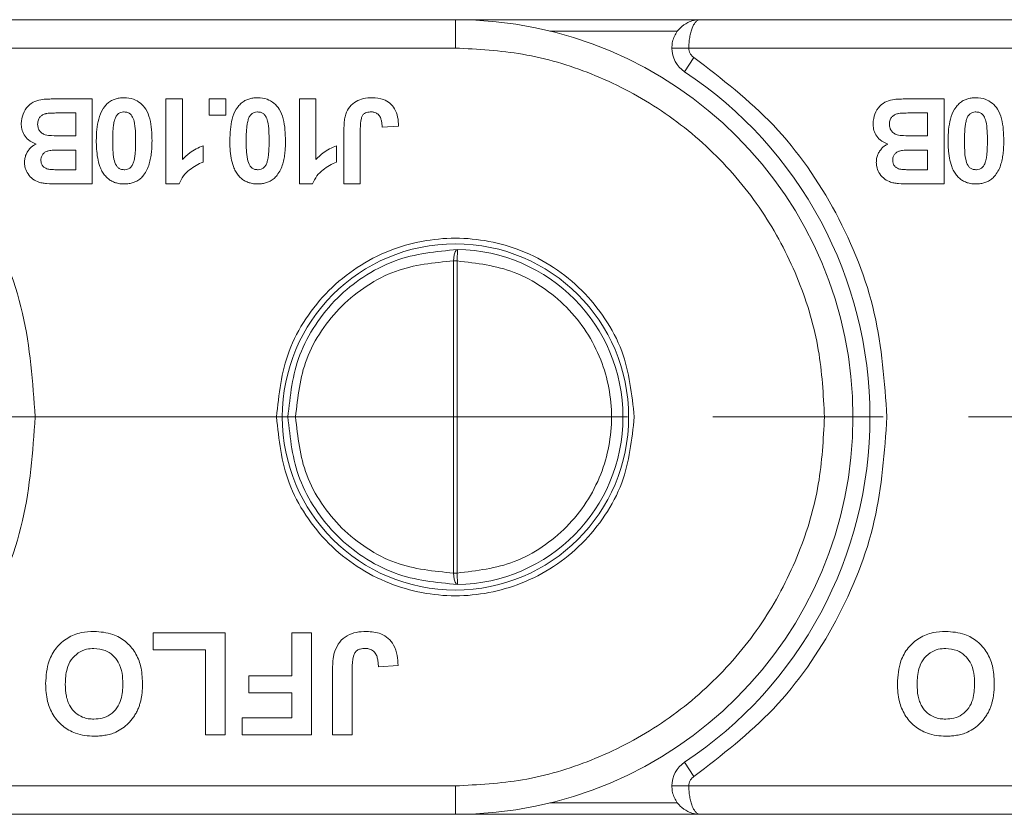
# Model space of a CAD drawing. Header units: millimetres. Extents: x 2698 to 3057, y -367 to -114.
# Tile 20 of 63: x 2862 to 2879, y -271 to -257. Entities that reach past the tile are written whole.
import ezdxf

# ---------------------------------------------------------------- set-up
doc = ezdxf.new("R2010")
doc.units = ezdxf.units.MM
doc.linetypes.add('ACAD_ISO08W100', pattern=[36, 24, -3, 6, -3])
doc.linetypes.add('CENTER', pattern=[0.6, 0.375, -0.075, 0.075, -0.075])
doc.layers.add('中心线', color=1, linetype='CENTER', lineweight=25)

msp = doc.modelspace()

# ---------------------------------------------------------------- linework, layer by layer
at = {"color": 7, "linetype": 'Continuous', "lineweight": 15}
for p, q in [((2869.502, -257.045), (2858.813, -257.045)), ((2873.813, -257.045), (2869.502, -257.045)), ((2869.502, -257.045), (2869.502, -257.545)), ((2884.502, -257.045), (2873.813, -257.045)), ((2871.163, -257.245), (2873.413, -257.245)), ((2858.613, -257.545), (2869.502, -257.545)), ((2873.313, -257.545), (2873.613, -257.545)), ((2873.613, -257.545), (2884.502, -257.545)), ((2873.537, -257.962), (2873.703, -257.712)), ((2863.106, -258.439), (2862.598, -258.439)), ((2863.106, -258.439), (2863.106, -259.939)), ((2864.404, -259.939), (2864.404, -258.439)), ((2864.404, -258.439), (2864.693, -258.439)), ((2864.693, -258.439), (2864.693, -259.507)), ((2865.168, -258.439), (2865.457, -258.439)), ((2865.168, -258.728), (2865.168, -258.439)), ((2865.457, -258.439), (2865.457, -258.728)), ((2866.755, -259.939), (2866.755, -258.439)), ((2866.755, -258.439), (2867.043, -258.439)), ((2867.043, -258.439), (2867.043, -259.507)), ((2878.106, -258.439), (2877.598, -258.439)), ((2878.106, -258.439), (2878.106, -259.939)), ((2862.523, -258.689), (2862.818, -258.689)), ((2862.818, -258.689), (2862.818, -259.093)), ((2877.523, -258.689), (2877.818, -258.689)), ((2877.818, -258.689), (2877.818, -259.093)), ((2865.457, -258.728), (2865.168, -258.728)), ((2867.539, -259.939), (2867.539, -258.993)), ((2867.827, -258.968), (2867.827, -259.939)), ((2868.5, -258.92), (2868.212, -258.939)), ((2862.818, -259.093), (2862.561, -259.093)), ((2877.818, -259.093), (2877.561, -259.093)), ((2862.609, -259.343), (2862.818, -259.343)), ((2862.818, -259.343), (2862.818, -259.689)), ((2865.058, -259.266), (2865.058, -259.554)), ((2867.409, -259.266), (2867.409, -259.554)), ((2877.609, -259.343), (2877.818, -259.343)), ((2877.818, -259.343), (2877.818, -259.689)), ((2862.818, -259.689), (2862.635, -259.689)), ((2877.818, -259.689), (2877.635, -259.689)), ((2863.106, -259.939), (2862.502, -259.939)), ((2864.404, -259.939), (2864.635, -259.939)), ((2866.755, -259.939), (2866.986, -259.939)), ((2867.827, -259.939), (2867.539, -259.939)), ((2878.106, -259.939), (2877.502, -259.939)), ((2869.537, -261.095), (2869.535, -261.295)), ((2869.47, -261.295), (2869.47, -266.795)), ((2869.47, -261.295), (2869.535, -261.295)), ((2869.535, -261.295), (2869.535, -266.795)), ((2866.687, -264.045), (2866.552, -264.045)), ((2869.535, -266.795), (2869.47, -266.795)), ((2869.535, -266.795), (2869.537, -266.995)), ((2864.177, -267.845), (2865.446, -267.845)), ((2864.177, -268.145), (2864.177, -267.845)), ((2865.446, -267.845), (2865.446, -269.645)), ((2866.623, -267.845), (2866.969, -267.845)), ((2866.623, -268.607), (2866.623, -267.845)), ((2866.969, -267.845), (2866.969, -269.645)), ((2865.1, -268.145), (2864.177, -268.145)), ((2865.1, -269.645), (2865.1, -268.145)), ((2867.339, -269.645), (2867.339, -268.51)), ((2867.685, -268.48), (2867.685, -269.645)), ((2868.492, -268.422), (2868.146, -268.445)), ((2865.862, -268.907), (2865.862, -268.607)), ((2865.862, -268.607), (2866.623, -268.607)), ((2866.623, -268.907), (2865.862, -268.907)), ((2866.623, -269.345), (2866.623, -268.907)), ((2865.746, -269.645), (2865.746, -269.345)), ((2865.746, -269.345), (2866.623, -269.345)), ((2865.446, -269.645), (2865.1, -269.645)), ((2866.969, -269.645), (2865.746, -269.645)), ((2867.685, -269.645), (2867.339, -269.645)), ((2873.537, -270.129), (2873.703, -270.379)), ((2869.502, -270.545), (2858.613, -270.545)), ((2869.502, -270.545), (2869.502, -271.045)), ((2873.613, -270.545), (2873.313, -270.545)), ((2884.502, -270.545), (2873.613, -270.545)), ((2873.413, -270.845), (2871.163, -270.845)), ((2858.813, -271.045), (2869.502, -271.045)), ((2869.502, -271.045), (2873.813, -271.045)), ((2873.813, -271.045), (2884.502, -271.045))]:
    msp.add_line(p, q, dxfattribs=at)
msp.add_circle((2869.502, -264.045), 3.05, dxfattribs=at)
for centre, radius, start, end in [((2869.502, -264.045), 7, 270, 90), ((2873.813, -257.545), 0.5, 180, 236.4427), ((2869.502, -264.045), 7.3, 303.5573, 56.4427), ((2869.502, -264.045), 2.95, 270.6871, 89.3129), ((2873.813, -270.545), 0.5, 123.5573, 180)]:
    msp.add_arc(centre, radius, start, end, dxfattribs=at)
for points, knots in [([(2873.313, -257.545), (2873.315, -257.514), (2873.318, -257.45), (2873.347, -257.356), (2873.393, -257.268), (2873.471, -257.172), (2873.574, -257.099), (2873.697, -257.053), (2873.773, -257.048), (2873.813, -257.045)], [0, 0, 0, 0, 0.1155697, 0.2351101, 0.3592344, 0.4884903, 0.7009975, 0.8397529, 1, 1, 1, 1]), ([(2873.813, -257.045), (2873.797, -257.048), (2873.767, -257.053), (2873.719, -257.099), (2873.676, -257.172), (2873.645, -257.268), (2873.627, -257.356), (2873.615, -257.45), (2873.614, -257.514), (2873.613, -257.545)], [0, 0, 0, 0, 0.160221, 0.298967, 0.511509, 0.64075, 0.764869, 0.884415, 1, 1, 1, 1]), ([(2869.502, -257.545), (2869.898, -257.566), (2870.715, -257.61), (2871.926, -257.971), (2873.091, -258.571), (2874.13, -259.416), (2874.976, -260.456), (2875.575, -261.621), (2875.937, -262.832), (2875.98, -263.649), (2876.002, -264.045)], [0, 0, 0, 0, 0.116516, 0.240011, 0.368641, 0.5, 0.631359, 0.759989, 0.883484, 1, 1, 1, 1]), ([(2873.703, -257.712), (2873.69, -257.702), (2873.663, -257.682), (2873.635, -257.641), (2873.616, -257.595), (2873.614, -257.562), (2873.613, -257.545)], [0, 0, 0, 0, 0.249227, 0.499953, 0.749235, 1, 1, 1, 1]), ([(2862.102, -264.045), (2862.058, -263.431), (2861.971, -262.182), (2861.26, -260.418), (2860.183, -258.85), (2859.191, -258.087), (2858.703, -257.712)], [0, 0, 0, 0, 0.246171, 0.5, 0.753829, 1, 1, 1, 1]), ([(2877.102, -264.045), (2877.058, -263.431), (2876.971, -262.182), (2876.26, -260.418), (2875.183, -258.85), (2874.191, -258.087), (2873.703, -257.712)], [0, 0, 0, 0, 0.2461706, 0.5, 0.7538294, 1, 1, 1, 1]), ([(2861.856, -258.874), (2861.863, -258.817), (2861.876, -258.705), (2861.966, -258.565), (2862.092, -258.474), (2862.187, -258.458), (2862.235, -258.449)], [0, 0, 0, 0, 0.2735428, 0.5385255, 0.7718929, 1, 1, 1, 1]), ([(2862.235, -258.449), (2862.251, -258.448), (2862.284, -258.445), (2862.351, -258.443), (2862.428, -258.441), (2862.516, -258.44), (2862.571, -258.439), (2862.598, -258.439)], [0, 0, 0, 0, 0.137451, 0.275017, 0.549913, 0.774954, 1, 1, 1, 1]), ([(2863.327, -258.572), (2863.344, -258.553), (2863.378, -258.514), (2863.442, -258.471), (2863.511, -258.441), (2863.572, -258.427), (2863.625, -258.421), (2863.654, -258.42), (2863.668, -258.42)], [0, 0, 0, 0, 0.198198, 0.402912, 0.587132, 0.777233, 0.888271, 1, 1, 1, 1]), ([(2863.668, -258.42), (2863.725, -258.425), (2863.828, -258.433), (2863.96, -258.512), (2864.065, -258.629), (2864.126, -258.794), (2864.155, -258.985), (2864.158, -259.116), (2864.159, -259.182)], [0, 0, 0, 0, 0.163542, 0.300556, 0.437178, 0.616694, 0.806563, 1, 1, 1, 1]), ([(2865.677, -258.572), (2865.695, -258.553), (2865.729, -258.514), (2865.793, -258.471), (2865.862, -258.441), (2865.923, -258.427), (2865.976, -258.421), (2866.005, -258.42), (2866.019, -258.42)], [0, 0, 0, 0, 0.198198, 0.402912, 0.587132, 0.777233, 0.888271, 1, 1, 1, 1]), ([(2866.019, -258.42), (2866.076, -258.425), (2866.179, -258.433), (2866.311, -258.512), (2866.416, -258.629), (2866.5, -258.857), (2866.506, -259.05), (2866.51, -259.182)], [0, 0, 0, 0, 0.163658, 0.30077, 0.437488, 0.617131, 1, 1, 1, 1]), ([(2867.571, -258.708), (2867.592, -258.663), (2867.633, -258.573), (2867.748, -258.479), (2867.887, -258.427), (2867.985, -258.422), (2868.037, -258.42)], [0, 0, 0, 0, 0.250131, 0.500424, 0.737579, 1, 1, 1, 1]), ([(2868.037, -258.42), (2868.105, -258.425), (2868.216, -258.433), (2868.352, -258.511), (2868.442, -258.618), (2868.493, -258.761), (2868.498, -258.866), (2868.5, -258.92)], [0, 0, 0, 0, 0.260797, 0.425867, 0.59129, 0.792805, 1, 1, 1, 1]), ([(2876.856, -258.874), (2876.863, -258.817), (2876.876, -258.705), (2876.966, -258.565), (2877.092, -258.474), (2877.187, -258.458), (2877.235, -258.449)], [0, 0, 0, 0, 0.2735428, 0.5385255, 0.7718929, 1, 1, 1, 1]), ([(2877.235, -258.449), (2877.251, -258.448), (2877.284, -258.445), (2877.351, -258.443), (2877.428, -258.441), (2877.516, -258.44), (2877.571, -258.439), (2877.598, -258.439)], [0, 0, 0, 0, 0.137451, 0.275017, 0.549913, 0.774954, 1, 1, 1, 1]), ([(2878.327, -258.572), (2878.344, -258.553), (2878.378, -258.514), (2878.442, -258.471), (2878.511, -258.441), (2878.572, -258.427), (2878.625, -258.421), (2878.654, -258.42), (2878.668, -258.42)], [0, 0, 0, 0, 0.198198, 0.402912, 0.587132, 0.777233, 0.888271, 1, 1, 1, 1]), ([(2878.668, -258.42), (2878.725, -258.425), (2878.828, -258.433), (2878.96, -258.512), (2879.065, -258.629), (2879.126, -258.794), (2879.155, -258.985), (2879.158, -259.116), (2879.159, -259.182)], [0, 0, 0, 0, 0.163542, 0.300556, 0.437178, 0.616694, 0.806563, 1, 1, 1, 1]), ([(2862.144, -258.887), (2862.147, -258.859), (2862.15, -258.813), (2862.186, -258.757), (2862.232, -258.721), (2862.274, -258.705), (2862.299, -258.7), (2862.305, -258.698)], [0, 0, 0, 0, 0.301028, 0.508382, 0.71537, 0.936658, 1, 1, 1, 1]), ([(2862.305, -258.698), (2862.323, -258.696), (2862.359, -258.692), (2862.413, -258.69), (2862.468, -258.689), (2862.505, -258.689), (2862.523, -258.689)], [0, 0, 0, 0, 0.248437, 0.498224, 0.749082, 1, 1, 1, 1]), ([(2863.178, -259.179), (2863.18, -259.112), (2863.183, -258.983), (2863.215, -258.794), (2863.266, -258.655), (2863.315, -258.588), (2863.327, -258.572)], [0, 0, 0, 0, 0.315332, 0.60954, 0.905311, 1, 1, 1, 1]), ([(2863.499, -258.817), (2863.505, -258.798), (2863.518, -258.758), (2863.554, -258.707), (2863.605, -258.678), (2863.644, -258.671), (2863.665, -258.67), (2863.668, -258.67)], [0, 0, 0, 0, 0.254136, 0.511473, 0.743296, 0.955163, 1, 1, 1, 1]), ([(2863.668, -258.67), (2863.69, -258.672), (2863.729, -258.676), (2863.777, -258.704), (2863.817, -258.756), (2863.855, -258.857), (2863.868, -259.006), (2863.87, -259.121), (2863.87, -259.179)], [0, 0, 0, 0, 0.107873, 0.187625, 0.267851, 0.429991, 0.712205, 1, 1, 1, 1]), ([(2865.529, -259.179), (2865.531, -259.112), (2865.534, -258.983), (2865.566, -258.794), (2865.617, -258.655), (2865.666, -258.588), (2865.677, -258.572)], [0, 0, 0, 0, 0.315332, 0.60954, 0.905311, 1, 1, 1, 1]), ([(2865.85, -258.817), (2865.856, -258.798), (2865.869, -258.758), (2865.905, -258.707), (2865.956, -258.678), (2865.995, -258.671), (2866.016, -258.67), (2866.019, -258.67)], [0, 0, 0, 0, 0.2541356, 0.511473, 0.7432956, 0.9551627, 1, 1, 1, 1]), ([(2866.019, -258.67), (2866.041, -258.672), (2866.079, -258.676), (2866.128, -258.704), (2866.168, -258.756), (2866.206, -258.857), (2866.219, -259.006), (2866.221, -259.121), (2866.221, -259.179)], [0, 0, 0, 0, 0.107873, 0.187625, 0.267851, 0.429991, 0.712205, 1, 1, 1, 1]), ([(2868.018, -258.67), (2867.993, -258.671), (2867.951, -258.673), (2867.899, -258.697), (2867.862, -258.733), (2867.829, -258.825), (2867.828, -258.906), (2867.827, -258.968)], [0, 0, 0, 0, 0.18477, 0.299721, 0.415218, 0.548197, 1, 1, 1, 1]), ([(2868.173, -258.752), (2868.166, -258.743), (2868.153, -258.724), (2868.128, -258.701), (2868.098, -258.684), (2868.069, -258.675), (2868.042, -258.67), (2868.026, -258.67), (2868.018, -258.67)], [0, 0, 0, 0, 0.186791, 0.379199, 0.55517, 0.738578, 0.868367, 1, 1, 1, 1]), ([(2877.144, -258.887), (2877.147, -258.859), (2877.15, -258.813), (2877.186, -258.757), (2877.232, -258.721), (2877.274, -258.705), (2877.299, -258.7), (2877.305, -258.698)], [0, 0, 0, 0, 0.301028, 0.508382, 0.71537, 0.936658, 1, 1, 1, 1]), ([(2877.305, -258.698), (2877.323, -258.696), (2877.359, -258.692), (2877.413, -258.69), (2877.468, -258.689), (2877.505, -258.689), (2877.523, -258.689)], [0, 0, 0, 0, 0.248437, 0.498224, 0.749082, 1, 1, 1, 1]), ([(2878.178, -259.179), (2878.18, -259.112), (2878.183, -258.983), (2878.215, -258.794), (2878.266, -258.655), (2878.315, -258.588), (2878.327, -258.572)], [0, 0, 0, 0, 0.315332, 0.60954, 0.905311, 1, 1, 1, 1]), ([(2878.499, -258.817), (2878.505, -258.798), (2878.518, -258.758), (2878.554, -258.707), (2878.605, -258.678), (2878.644, -258.671), (2878.665, -258.67), (2878.668, -258.67)], [0, 0, 0, 0, 0.254136, 0.511473, 0.743296, 0.955163, 1, 1, 1, 1]), ([(2878.668, -258.67), (2878.69, -258.672), (2878.729, -258.676), (2878.777, -258.704), (2878.817, -258.756), (2878.855, -258.857), (2878.868, -259.006), (2878.87, -259.121), (2878.87, -259.179)], [0, 0, 0, 0, 0.107873, 0.187625, 0.267851, 0.429991, 0.712205, 1, 1, 1, 1]), ([(2862.117, -259.236), (2862.069, -259.216), (2861.985, -259.181), (2861.902, -259.078), (2861.862, -258.975), (2861.858, -258.905), (2861.856, -258.874)], [0, 0, 0, 0, 0.318996, 0.561475, 0.803648, 1, 1, 1, 1]), ([(2863.467, -259.179), (2863.467, -259.146), (2863.467, -259.096), (2863.47, -259.029), (2863.474, -258.968), (2863.48, -258.897), (2863.492, -258.844), (2863.499, -258.817)], [0, 0, 0, 0, 0.274633, 0.411949, 0.549338, 0.773806, 1, 1, 1, 1]), ([(2865.818, -259.179), (2865.818, -259.146), (2865.818, -259.096), (2865.821, -259.029), (2865.825, -258.968), (2865.831, -258.897), (2865.843, -258.844), (2865.85, -258.817)], [0, 0, 0, 0, 0.274633, 0.411949, 0.549338, 0.773806, 1, 1, 1, 1]), ([(2867.539, -258.993), (2867.539, -258.977), (2867.539, -258.943), (2867.541, -258.895), (2867.544, -258.847), (2867.551, -258.8), (2867.558, -258.754), (2867.567, -258.723), (2867.571, -258.708)], [0, 0, 0, 0, 0.17356, 0.347204, 0.509111, 0.671402, 0.835171, 1, 1, 1, 1]), ([(2868.212, -258.939), (2868.211, -258.928), (2868.21, -258.904), (2868.207, -258.871), (2868.202, -258.84), (2868.196, -258.81), (2868.187, -258.78), (2868.178, -258.762), (2868.173, -258.752)], [0, 0, 0, 0, 0.180506, 0.361241, 0.518043, 0.675328, 0.83608, 1, 1, 1, 1]), ([(2877.117, -259.236), (2877.069, -259.216), (2876.985, -259.181), (2876.902, -259.078), (2876.862, -258.975), (2876.858, -258.905), (2876.856, -258.874)], [0, 0, 0, 0, 0.318996, 0.561475, 0.803648, 1, 1, 1, 1]), ([(2878.467, -259.179), (2878.467, -259.146), (2878.467, -259.096), (2878.47, -259.029), (2878.474, -258.968), (2878.48, -258.897), (2878.492, -258.844), (2878.499, -258.817)], [0, 0, 0, 0, 0.274633, 0.411949, 0.549338, 0.773806, 1, 1, 1, 1]), ([(2862.561, -259.093), (2862.504, -259.092), (2862.41, -259.091), (2862.293, -259.081), (2862.218, -259.046), (2862.173, -259), (2862.148, -258.944), (2862.146, -258.906), (2862.144, -258.887)], [0, 0, 0, 0, 0.320671, 0.537349, 0.660051, 0.783678, 0.893223, 1, 1, 1, 1]), ([(2877.561, -259.093), (2877.504, -259.092), (2877.41, -259.091), (2877.293, -259.081), (2877.218, -259.046), (2877.173, -259), (2877.148, -258.944), (2877.146, -258.906), (2877.144, -258.887)], [0, 0, 0, 0, 0.320671, 0.537349, 0.660051, 0.783678, 0.893223, 1, 1, 1, 1]), ([(2863.325, -259.785), (2863.309, -259.762), (2863.275, -259.714), (2863.232, -259.612), (2863.199, -259.482), (2863.184, -259.353), (2863.179, -259.252), (2863.178, -259.203), (2863.178, -259.179)], [0, 0, 0, 0, 0.135635, 0.274835, 0.519526, 0.769892, 0.884878, 1, 1, 1, 1]), ([(2863.668, -259.689), (2863.647, -259.687), (2863.609, -259.683), (2863.561, -259.655), (2863.515, -259.597), (2863.48, -259.49), (2863.468, -259.341), (2863.467, -259.233), (2863.467, -259.179)], [0, 0, 0, 0, 0.104756, 0.185457, 0.266418, 0.46589, 0.731119, 1, 1, 1, 1]), ([(2863.87, -259.179), (2863.87, -259.212), (2863.87, -259.262), (2863.867, -259.329), (2863.863, -259.389), (2863.857, -259.461), (2863.845, -259.515), (2863.838, -259.542)], [0, 0, 0, 0, 0.273739, 0.410607, 0.547546, 0.772914, 1, 1, 1, 1]), ([(2864.159, -259.182), (2864.158, -259.215), (2864.158, -259.282), (2864.15, -259.383), (2864.136, -259.486), (2864.111, -259.589), (2864.074, -259.694), (2864.032, -259.755), (2864.01, -259.787)], [0, 0, 0, 0, 0.157873, 0.316094, 0.480864, 0.646911, 0.820617, 1, 1, 1, 1]), ([(2865.676, -259.785), (2865.66, -259.762), (2865.626, -259.714), (2865.583, -259.612), (2865.55, -259.482), (2865.535, -259.353), (2865.53, -259.252), (2865.529, -259.203), (2865.529, -259.179)], [0, 0, 0, 0, 0.135635, 0.274835, 0.519526, 0.769892, 0.884878, 1, 1, 1, 1]), ([(2866.019, -259.689), (2865.998, -259.687), (2865.96, -259.683), (2865.912, -259.655), (2865.866, -259.597), (2865.831, -259.49), (2865.819, -259.341), (2865.818, -259.233), (2865.818, -259.179)], [0, 0, 0, 0, 0.104756, 0.185457, 0.266418, 0.46589, 0.731119, 1, 1, 1, 1]), ([(2866.221, -259.179), (2866.221, -259.212), (2866.221, -259.262), (2866.218, -259.329), (2866.214, -259.389), (2866.208, -259.461), (2866.195, -259.515), (2866.189, -259.542)], [0, 0, 0, 0, 0.273739, 0.410607, 0.547546, 0.772914, 1, 1, 1, 1]), ([(2866.51, -259.182), (2866.509, -259.215), (2866.508, -259.282), (2866.501, -259.383), (2866.487, -259.486), (2866.462, -259.589), (2866.425, -259.694), (2866.383, -259.755), (2866.361, -259.787)], [0, 0, 0, 0, 0.157873, 0.316094, 0.480864, 0.646911, 0.820617, 1, 1, 1, 1]), ([(2878.325, -259.785), (2878.309, -259.762), (2878.275, -259.714), (2878.232, -259.612), (2878.199, -259.482), (2878.184, -259.353), (2878.179, -259.252), (2878.178, -259.203), (2878.178, -259.179)], [0, 0, 0, 0, 0.135635, 0.274835, 0.519526, 0.769892, 0.884878, 1, 1, 1, 1]), ([(2878.668, -259.689), (2878.647, -259.687), (2878.609, -259.683), (2878.561, -259.655), (2878.515, -259.597), (2878.48, -259.49), (2878.468, -259.341), (2878.467, -259.233), (2878.467, -259.179)], [0, 0, 0, 0, 0.104756, 0.185457, 0.266418, 0.46589, 0.731119, 1, 1, 1, 1]), ([(2878.87, -259.179), (2878.87, -259.212), (2878.87, -259.262), (2878.867, -259.329), (2878.863, -259.389), (2878.857, -259.461), (2878.845, -259.515), (2878.838, -259.542)], [0, 0, 0, 0, 0.273739, 0.410607, 0.547546, 0.772914, 1, 1, 1, 1]), ([(2879.159, -259.182), (2879.158, -259.215), (2879.158, -259.282), (2879.15, -259.383), (2879.136, -259.486), (2879.111, -259.589), (2879.074, -259.694), (2879.032, -259.755), (2879.01, -259.787)], [0, 0, 0, 0, 0.157873, 0.316094, 0.480864, 0.646911, 0.820617, 1, 1, 1, 1]), ([(2861.914, -259.562), (2861.915, -259.538), (2861.917, -259.491), (2861.938, -259.424), (2861.97, -259.362), (2862.011, -259.31), (2862.06, -259.266), (2862.098, -259.246), (2862.117, -259.236)], [0, 0, 0, 0, 0.172399, 0.3502072, 0.5158996, 0.6875344, 0.8409736, 1, 1, 1, 1]), ([(2862.202, -259.518), (2862.204, -259.494), (2862.208, -259.452), (2862.243, -259.404), (2862.285, -259.372), (2862.332, -259.355), (2862.364, -259.35), (2862.378, -259.348)], [0, 0, 0, 0, 0.268432, 0.453803, 0.638696, 0.851003, 1, 1, 1, 1]), ([(2862.378, -259.348), (2862.394, -259.347), (2862.428, -259.345), (2862.483, -259.343), (2862.543, -259.343), (2862.587, -259.343), (2862.609, -259.343)], [0, 0, 0, 0, 0.2164547, 0.4332331, 0.716605, 1, 1, 1, 1]), ([(2864.693, -259.507), (2864.735, -259.467), (2864.809, -259.396), (2864.934, -259.318), (2865.016, -259.283), (2865.058, -259.266)], [0, 0, 0, 0, 0.394361, 0.694301, 1, 1, 1, 1]), ([(2867.043, -259.507), (2867.086, -259.467), (2867.16, -259.396), (2867.285, -259.318), (2867.367, -259.283), (2867.409, -259.266)], [0, 0, 0, 0, 0.394361, 0.694301, 1, 1, 1, 1]), ([(2876.914, -259.562), (2876.915, -259.538), (2876.917, -259.491), (2876.938, -259.424), (2876.97, -259.362), (2877.011, -259.31), (2877.06, -259.266), (2877.098, -259.246), (2877.117, -259.236)], [0, 0, 0, 0, 0.172399, 0.3502072, 0.5158996, 0.6875344, 0.8409736, 1, 1, 1, 1]), ([(2877.202, -259.518), (2877.204, -259.494), (2877.208, -259.452), (2877.243, -259.404), (2877.285, -259.372), (2877.332, -259.355), (2877.364, -259.35), (2877.378, -259.348)], [0, 0, 0, 0, 0.268432, 0.453803, 0.638696, 0.851003, 1, 1, 1, 1]), ([(2877.378, -259.348), (2877.394, -259.347), (2877.428, -259.345), (2877.483, -259.343), (2877.543, -259.343), (2877.587, -259.343), (2877.609, -259.343)], [0, 0, 0, 0, 0.2164547, 0.4332331, 0.716605, 1, 1, 1, 1]), ([(2862.502, -259.939), (2862.435, -259.938), (2862.342, -259.937), (2862.222, -259.924), (2862.129, -259.898), (2862.034, -259.838), (2861.957, -259.743), (2861.918, -259.646), (2861.915, -259.586), (2861.914, -259.562)], [0, 0, 0, 0, 0.2523398, 0.3530421, 0.4558678, 0.6131575, 0.7704603, 0.909852, 1, 1, 1, 1]), ([(2862.362, -259.684), (2862.337, -259.679), (2862.294, -259.672), (2862.245, -259.637), (2862.216, -259.597), (2862.203, -259.555), (2862.203, -259.529), (2862.202, -259.518)], [0, 0, 0, 0, 0.303614, 0.497825, 0.692545, 0.875004, 1, 1, 1, 1]), ([(2863.838, -259.542), (2863.832, -259.561), (2863.818, -259.601), (2863.783, -259.652), (2863.732, -259.681), (2863.692, -259.688), (2863.672, -259.689), (2863.668, -259.689)], [0, 0, 0, 0, 0.25457, 0.512358, 0.744117, 0.959931, 1, 1, 1, 1]), ([(2865.058, -259.554), (2865.016, -259.572), (2864.931, -259.609), (2864.816, -259.692), (2864.702, -259.795), (2864.658, -259.89), (2864.635, -259.939)], [0, 0, 0, 0, 0.231991, 0.470608, 0.725524, 1, 1, 1, 1]), ([(2866.189, -259.542), (2866.183, -259.561), (2866.169, -259.601), (2866.134, -259.652), (2866.083, -259.681), (2866.043, -259.688), (2866.023, -259.689), (2866.019, -259.689)], [0, 0, 0, 0, 0.25457, 0.512358, 0.744117, 0.959931, 1, 1, 1, 1]), ([(2867.409, -259.554), (2867.367, -259.572), (2867.282, -259.609), (2867.167, -259.692), (2867.053, -259.795), (2867.009, -259.89), (2866.986, -259.939)], [0, 0, 0, 0, 0.231991, 0.470608, 0.725524, 1, 1, 1, 1]), ([(2877.502, -259.939), (2877.435, -259.938), (2877.342, -259.937), (2877.222, -259.924), (2877.129, -259.898), (2877.034, -259.838), (2876.957, -259.743), (2876.918, -259.646), (2876.915, -259.586), (2876.914, -259.562)], [0, 0, 0, 0, 0.2523398, 0.3530421, 0.4558678, 0.6131575, 0.7704603, 0.909852, 1, 1, 1, 1]), ([(2877.362, -259.684), (2877.337, -259.679), (2877.294, -259.672), (2877.245, -259.637), (2877.216, -259.597), (2877.203, -259.555), (2877.203, -259.529), (2877.202, -259.518)], [0, 0, 0, 0, 0.303614, 0.497825, 0.692545, 0.875004, 1, 1, 1, 1]), ([(2878.838, -259.542), (2878.832, -259.561), (2878.818, -259.601), (2878.783, -259.652), (2878.732, -259.681), (2878.692, -259.688), (2878.672, -259.689), (2878.668, -259.689)], [0, 0, 0, 0, 0.25457, 0.512358, 0.744117, 0.959931, 1, 1, 1, 1]), ([(2862.635, -259.689), (2862.618, -259.689), (2862.585, -259.689), (2862.523, -259.689), (2862.463, -259.688), (2862.405, -259.687), (2862.377, -259.685), (2862.362, -259.684)], [0, 0, 0, 0, 0.1836, 0.367206, 0.683485, 0.841708, 1, 1, 1, 1]), ([(2877.635, -259.689), (2877.618, -259.689), (2877.585, -259.689), (2877.523, -259.689), (2877.463, -259.688), (2877.405, -259.687), (2877.377, -259.685), (2877.362, -259.684)], [0, 0, 0, 0, 0.1836, 0.367206, 0.683485, 0.841708, 1, 1, 1, 1]), ([(2863.668, -259.939), (2863.652, -259.939), (2863.618, -259.938), (2863.562, -259.93), (2863.498, -259.913), (2863.433, -259.882), (2863.374, -259.839), (2863.342, -259.803), (2863.325, -259.785)], [0, 0, 0, 0, 0.128333, 0.257433, 0.440518, 0.629161, 0.811609, 1, 1, 1, 1]), ([(2864.01, -259.787), (2863.993, -259.806), (2863.959, -259.845), (2863.895, -259.888), (2863.826, -259.918), (2863.765, -259.932), (2863.712, -259.938), (2863.683, -259.939), (2863.668, -259.939)], [0, 0, 0, 0, 0.198788, 0.404189, 0.586557, 0.774505, 0.886891, 1, 1, 1, 1]), ([(2866.019, -259.939), (2866.003, -259.939), (2865.969, -259.938), (2865.913, -259.93), (2865.849, -259.913), (2865.784, -259.882), (2865.725, -259.839), (2865.693, -259.803), (2865.676, -259.785)], [0, 0, 0, 0, 0.128333, 0.257433, 0.440518, 0.629161, 0.811609, 1, 1, 1, 1]), ([(2866.361, -259.787), (2866.344, -259.806), (2866.31, -259.845), (2866.246, -259.888), (2866.177, -259.918), (2866.116, -259.932), (2866.063, -259.938), (2866.034, -259.939), (2866.019, -259.939)], [0, 0, 0, 0, 0.198788, 0.404189, 0.586557, 0.774505, 0.886891, 1, 1, 1, 1]), ([(2878.668, -259.939), (2878.652, -259.939), (2878.618, -259.938), (2878.562, -259.93), (2878.498, -259.913), (2878.433, -259.882), (2878.374, -259.839), (2878.342, -259.803), (2878.325, -259.785)], [0, 0, 0, 0, 0.128333, 0.257433, 0.440518, 0.629161, 0.811609, 1, 1, 1, 1]), ([(2879.01, -259.787), (2878.993, -259.806), (2878.959, -259.845), (2878.895, -259.888), (2878.826, -259.918), (2878.765, -259.932), (2878.712, -259.938), (2878.683, -259.939), (2878.668, -259.939)], [0, 0, 0, 0, 0.198788, 0.404189, 0.586557, 0.774505, 0.886891, 1, 1, 1, 1]), ([(2872.652, -264.045), (2872.609, -263.649), (2872.544, -263.038), (2872.152, -262.303), (2871.745, -261.803), (2871.243, -261.393), (2870.509, -261.013), (2869.502, -260.819), (2868.494, -261.013), (2867.76, -261.393), (2867.259, -261.803), (2866.851, -262.303), (2866.459, -263.037), (2866.394, -263.649), (2866.352, -264.045)], [0, 0, 0, 0, 0.1197215, 0.1848336, 0.25, 0.3151121, 0.3802785, 0.5, 0.6197215, 0.6848336, 0.75, 0.8151121, 0.8802785, 1, 1, 1, 1]), ([(2866.552, -264.045), (2866.592, -263.671), (2866.654, -263.095), (2867.026, -262.405), (2867.405, -261.94), (2867.883, -261.556), (2868.578, -261.186), (2869.164, -261.131), (2869.537, -261.095)], [0, 0, 0, 0, 0.233939, 0.359576, 0.492264, 0.616298, 0.755442, 1, 1, 1, 1]), ([(2869.47, -261.295), (2869.471, -261.27), (2869.473, -261.231), (2869.482, -261.185), (2869.492, -261.147), (2869.506, -261.118), (2869.522, -261.099), (2869.532, -261.097), (2869.537, -261.095)], [0, 0, 0, 0, 0.24107, 0.367988, 0.499828, 0.704353, 0.840888, 1, 1, 1, 1]), ([(2866.687, -264.045), (2866.725, -263.696), (2866.784, -263.155), (2867.132, -262.512), (2867.493, -262.073), (2867.937, -261.718), (2868.587, -261.379), (2869.122, -261.328), (2869.47, -261.295)], [0, 0, 0, 0, 0.233156, 0.361419, 0.49116, 0.622216, 0.75471, 1, 1, 1, 1]), ([(2869.535, -261.295), (2869.877, -261.336), (2870.407, -261.398), (2871.04, -261.744), (2871.471, -262.099), (2871.823, -262.535), (2872.15, -263.172), (2872.317, -264.045), (2872.15, -264.919), (2871.823, -265.556), (2871.471, -265.992), (2871.04, -266.347), (2870.407, -266.692), (2869.877, -266.754), (2869.535, -266.795)], [0, 0, 0, 0, 0.1198042, 0.1849336, 0.25, 0.3151294, 0.3801958, 0.5, 0.6198042, 0.6849336, 0.75, 0.8151294, 0.8801958, 1, 1, 1, 1]), ([(2858.703, -270.379), (2859.191, -270.003), (2860.183, -269.24), (2861.26, -267.672), (2861.971, -265.908), (2862.058, -264.66), (2862.102, -264.045)], [0, 0, 0, 0, 0.246171, 0.5, 0.753829, 1, 1, 1, 1]), ([(2866.352, -264.045), (2866.394, -264.441), (2866.459, -265.053), (2866.851, -265.787), (2867.258, -266.288), (2867.76, -266.697), (2868.494, -267.077), (2869.502, -267.272), (2870.509, -267.077), (2871.243, -266.697), (2871.744, -266.288), (2872.152, -265.787), (2872.544, -265.053), (2872.609, -264.441), (2872.652, -264.045)], [0, 0, 0, 0, 0.1197215, 0.1848336, 0.25, 0.3151121, 0.3802785, 0.5, 0.6197215, 0.6848336, 0.75, 0.8151121, 0.8802785, 1, 1, 1, 1]), ([(2869.537, -266.995), (2869.164, -266.96), (2868.578, -266.904), (2867.883, -266.534), (2867.405, -266.15), (2867.026, -265.685), (2866.654, -264.995), (2866.592, -264.42), (2866.552, -264.045)], [0, 0, 0, 0, 0.244558, 0.383693, 0.507736, 0.640415, 0.766061, 1, 1, 1, 1]), ([(2869.47, -266.795), (2869.122, -266.762), (2868.587, -266.711), (2867.937, -266.372), (2867.493, -266.018), (2867.132, -265.579), (2866.784, -264.936), (2866.725, -264.394), (2866.687, -264.045)], [0, 0, 0, 0, 0.24529, 0.377665, 0.50884, 0.638465, 0.766844, 1, 1, 1, 1]), ([(2876.002, -264.045), (2875.98, -264.442), (2875.937, -265.258), (2875.575, -266.47), (2874.976, -267.635), (2874.13, -268.674), (2873.091, -269.519), (2871.926, -270.119), (2870.715, -270.481), (2869.898, -270.524), (2869.502, -270.545)], [0, 0, 0, 0, 0.116516, 0.240011, 0.368641, 0.5, 0.631359, 0.759989, 0.883484, 1, 1, 1, 1]), ([(2873.703, -270.379), (2874.191, -270.003), (2875.183, -269.24), (2876.26, -267.672), (2876.971, -265.908), (2877.058, -264.66), (2877.102, -264.045)], [0, 0, 0, 0, 0.246171, 0.5, 0.753829, 1, 1, 1, 1]), ([(2869.537, -266.995), (2869.532, -266.994), (2869.522, -266.992), (2869.506, -266.973), (2869.492, -266.944), (2869.482, -266.906), (2869.473, -266.859), (2869.471, -266.82), (2869.47, -266.795)], [0, 0, 0, 0, 0.159136, 0.295678, 0.500172, 0.632027, 0.75895, 1, 1, 1, 1]), ([(2862.285, -268.743), (2862.294, -268.607), (2862.31, -268.382), (2862.464, -268.103), (2862.664, -267.927), (2862.9, -267.834), (2863.061, -267.826), (2863.136, -267.822)], [0, 0, 0, 0, 0.285867, 0.472386, 0.659209, 0.841724, 1, 1, 1, 1]), ([(2863.136, -267.822), (2863.25, -267.831), (2863.45, -267.846), (2863.702, -267.991), (2863.872, -268.188), (2863.977, -268.444), (2863.987, -268.632), (2863.992, -268.734)], [0, 0, 0, 0, 0.24017, 0.421217, 0.602249, 0.783608, 1, 1, 1, 1]), ([(2867.378, -268.168), (2867.403, -268.114), (2867.452, -268.005), (2867.591, -267.892), (2867.758, -267.83), (2867.875, -267.825), (2867.936, -267.822)], [0, 0, 0, 0, 0.252615, 0.502607, 0.739519, 1, 1, 1, 1]), ([(2867.936, -267.822), (2868.023, -267.829), (2868.161, -267.839), (2868.324, -267.939), (2868.428, -268.07), (2868.484, -268.239), (2868.49, -268.363), (2868.492, -268.422)], [0, 0, 0, 0, 0.275623, 0.438658, 0.601859, 0.808255, 1, 1, 1, 1]), ([(2877.285, -268.743), (2877.294, -268.607), (2877.31, -268.382), (2877.464, -268.103), (2877.664, -267.927), (2877.9, -267.834), (2878.061, -267.826), (2878.136, -267.822)], [0, 0, 0, 0, 0.285867, 0.472386, 0.659209, 0.841724, 1, 1, 1, 1]), ([(2878.136, -267.822), (2878.25, -267.831), (2878.45, -267.846), (2878.702, -267.991), (2878.872, -268.188), (2878.977, -268.444), (2878.987, -268.632), (2878.992, -268.734)], [0, 0, 0, 0, 0.24017, 0.421217, 0.602249, 0.783608, 1, 1, 1, 1]), ([(2862.631, -268.751), (2862.635, -268.66), (2862.643, -268.51), (2862.729, -268.318), (2862.851, -268.197), (2862.996, -268.131), (2863.093, -268.125), (2863.137, -268.122)], [0, 0, 0, 0, 0.299277, 0.48955, 0.681144, 0.854685, 1, 1, 1, 1]), ([(2863.137, -268.122), (2863.205, -268.129), (2863.326, -268.141), (2863.473, -268.239), (2863.582, -268.376), (2863.639, -268.554), (2863.644, -268.684), (2863.646, -268.746)], [0, 0, 0, 0, 0.223725, 0.396484, 0.568818, 0.795185, 1, 1, 1, 1]), ([(2867.339, -268.51), (2867.339, -268.477), (2867.34, -268.427), (2867.343, -268.36), (2867.349, -268.303), (2867.358, -268.238), (2867.371, -268.192), (2867.378, -268.168)], [0, 0, 0, 0, 0.289318, 0.433974, 0.578818, 0.788596, 1, 1, 1, 1]), ([(2867.914, -268.122), (2867.884, -268.124), (2867.834, -268.126), (2867.771, -268.155), (2867.727, -268.198), (2867.687, -268.309), (2867.686, -268.405), (2867.685, -268.48)], [0, 0, 0, 0, 0.18477, 0.299721, 0.415218, 0.548197, 1, 1, 1, 1]), ([(2868.099, -268.221), (2868.092, -268.21), (2868.076, -268.187), (2868.045, -268.159), (2868.01, -268.139), (2867.975, -268.128), (2867.943, -268.123), (2867.924, -268.122), (2867.914, -268.122)], [0, 0, 0, 0, 0.186791, 0.379199, 0.55517, 0.738578, 0.868367, 1, 1, 1, 1]), ([(2868.146, -268.445), (2868.146, -268.431), (2868.144, -268.404), (2868.14, -268.364), (2868.135, -268.326), (2868.127, -268.29), (2868.117, -268.255), (2868.105, -268.232), (2868.099, -268.221)], [0, 0, 0, 0, 0.180506, 0.361241, 0.518043, 0.675328, 0.83608, 1, 1, 1, 1]), ([(2877.631, -268.751), (2877.635, -268.66), (2877.643, -268.51), (2877.729, -268.318), (2877.851, -268.197), (2877.996, -268.131), (2878.093, -268.125), (2878.137, -268.122)], [0, 0, 0, 0, 0.299277, 0.48955, 0.681144, 0.854685, 1, 1, 1, 1]), ([(2878.137, -268.122), (2878.205, -268.129), (2878.326, -268.141), (2878.473, -268.239), (2878.582, -268.376), (2878.639, -268.554), (2878.644, -268.684), (2878.646, -268.746)], [0, 0, 0, 0, 0.223725, 0.396484, 0.568818, 0.795185, 1, 1, 1, 1]), ([(2863.141, -269.668), (2863.086, -269.666), (2862.975, -269.662), (2862.782, -269.614), (2862.579, -269.5), (2862.406, -269.301), (2862.301, -269.039), (2862.29, -268.848), (2862.285, -268.743)], [0, 0, 0, 0, 0.115686, 0.234115, 0.41615, 0.598228, 0.779157, 1, 1, 1, 1]), ([(2863.137, -269.368), (2863.103, -269.367), (2863.036, -269.364), (2862.921, -269.333), (2862.805, -269.262), (2862.72, -269.159), (2862.674, -269.055), (2862.638, -268.925), (2862.634, -268.822), (2862.631, -268.751)], [0, 0, 0, 0, 0.11085, 0.2248, 0.390073, 0.555025, 0.658681, 0.765256, 1, 1, 1, 1]), ([(2863.646, -268.746), (2863.642, -268.839), (2863.634, -268.987), (2863.549, -269.176), (2863.431, -269.292), (2863.286, -269.359), (2863.186, -269.365), (2863.137, -269.368)], [0, 0, 0, 0, 0.3031124, 0.4857467, 0.6694826, 0.8397141, 1, 1, 1, 1]), ([(2863.992, -268.734), (2863.992, -268.768), (2863.991, -268.835), (2863.983, -268.923), (2863.97, -269), (2863.956, -269.065), (2863.937, -269.129), (2863.921, -269.171), (2863.912, -269.192)], [0, 0, 0, 0, 0.213852, 0.428483, 0.569883, 0.711695, 0.855402, 1, 1, 1, 1]), ([(2878.141, -269.668), (2878.086, -269.666), (2877.975, -269.662), (2877.782, -269.614), (2877.579, -269.5), (2877.406, -269.301), (2877.301, -269.039), (2877.29, -268.848), (2877.285, -268.743)], [0, 0, 0, 0, 0.115686, 0.234115, 0.41615, 0.598228, 0.779157, 1, 1, 1, 1]), ([(2878.137, -269.368), (2878.103, -269.367), (2878.036, -269.364), (2877.921, -269.333), (2877.805, -269.262), (2877.72, -269.159), (2877.674, -269.055), (2877.638, -268.925), (2877.634, -268.822), (2877.631, -268.751)], [0, 0, 0, 0, 0.11085, 0.2248, 0.390073, 0.555025, 0.658681, 0.765256, 1, 1, 1, 1]), ([(2878.646, -268.746), (2878.642, -268.839), (2878.634, -268.987), (2878.549, -269.176), (2878.431, -269.292), (2878.286, -269.359), (2878.186, -269.365), (2878.137, -269.368)], [0, 0, 0, 0, 0.3031124, 0.4857467, 0.6694826, 0.8397141, 1, 1, 1, 1]), ([(2878.992, -268.734), (2878.992, -268.768), (2878.991, -268.835), (2878.983, -268.923), (2878.97, -269), (2878.956, -269.065), (2878.937, -269.129), (2878.921, -269.171), (2878.912, -269.192)], [0, 0, 0, 0, 0.213852, 0.428483, 0.569883, 0.711695, 0.855402, 1, 1, 1, 1]), ([(2863.912, -269.192), (2863.901, -269.215), (2863.879, -269.262), (2863.839, -269.326), (2863.794, -269.386), (2863.731, -269.457), (2863.644, -269.535), (2863.562, -269.576), (2863.52, -269.598)], [0, 0, 0, 0, 0.133073, 0.266997, 0.39515, 0.524204, 0.757496, 1, 1, 1, 1]), ([(2878.912, -269.192), (2878.901, -269.215), (2878.879, -269.262), (2878.839, -269.326), (2878.794, -269.386), (2878.731, -269.457), (2878.644, -269.535), (2878.562, -269.576), (2878.52, -269.598)], [0, 0, 0, 0, 0.133073, 0.266997, 0.39515, 0.524204, 0.757496, 1, 1, 1, 1]), ([(2863.52, -269.598), (2863.505, -269.604), (2863.474, -269.617), (2863.426, -269.632), (2863.378, -269.644), (2863.314, -269.656), (2863.235, -269.666), (2863.173, -269.668), (2863.141, -269.668)], [0, 0, 0, 0, 0.128731, 0.257866, 0.386626, 0.515715, 0.756976, 1, 1, 1, 1]), ([(2878.52, -269.598), (2878.505, -269.604), (2878.474, -269.617), (2878.426, -269.632), (2878.378, -269.644), (2878.314, -269.656), (2878.235, -269.666), (2878.173, -269.668), (2878.141, -269.668)], [0, 0, 0, 0, 0.128731, 0.257866, 0.386626, 0.515715, 0.756976, 1, 1, 1, 1]), ([(2873.613, -270.545), (2873.614, -270.529), (2873.617, -270.496), (2873.635, -270.45), (2873.663, -270.409), (2873.689, -270.389), (2873.703, -270.379)], [0, 0, 0, 0, 0.2492266, 0.4999529, 0.7492347, 1, 1, 1, 1]), ([(2873.813, -271.045), (2873.773, -271.042), (2873.697, -271.037), (2873.574, -270.991), (2873.471, -270.919), (2873.393, -270.823), (2873.347, -270.734), (2873.318, -270.64), (2873.315, -270.577), (2873.313, -270.545)], [0, 0, 0, 0, 0.160221, 0.298967, 0.511509, 0.64075, 0.764869, 0.884415, 1, 1, 1, 1]), ([(2873.613, -270.545), (2873.614, -270.577), (2873.615, -270.64), (2873.627, -270.734), (2873.645, -270.823), (2873.676, -270.919), (2873.719, -270.991), (2873.767, -271.037), (2873.797, -271.042), (2873.813, -271.045)], [0, 0, 0, 0, 0.1155697, 0.2351101, 0.3592344, 0.4884903, 0.7009975, 0.8397529, 1, 1, 1, 1])]:
    msp.add_open_spline(points, degree=3, knots=knots, dxfattribs=at)
at = {"layer": '中心线', "linetype": 'ACAD_ISO08W100', "lineweight": 13, "ltscale": 0.5}
msp.add_line((2824.535, -264.045), (3022.793, -264.045), dxfattribs=at)

doc.saveas('drawing.dxf')
